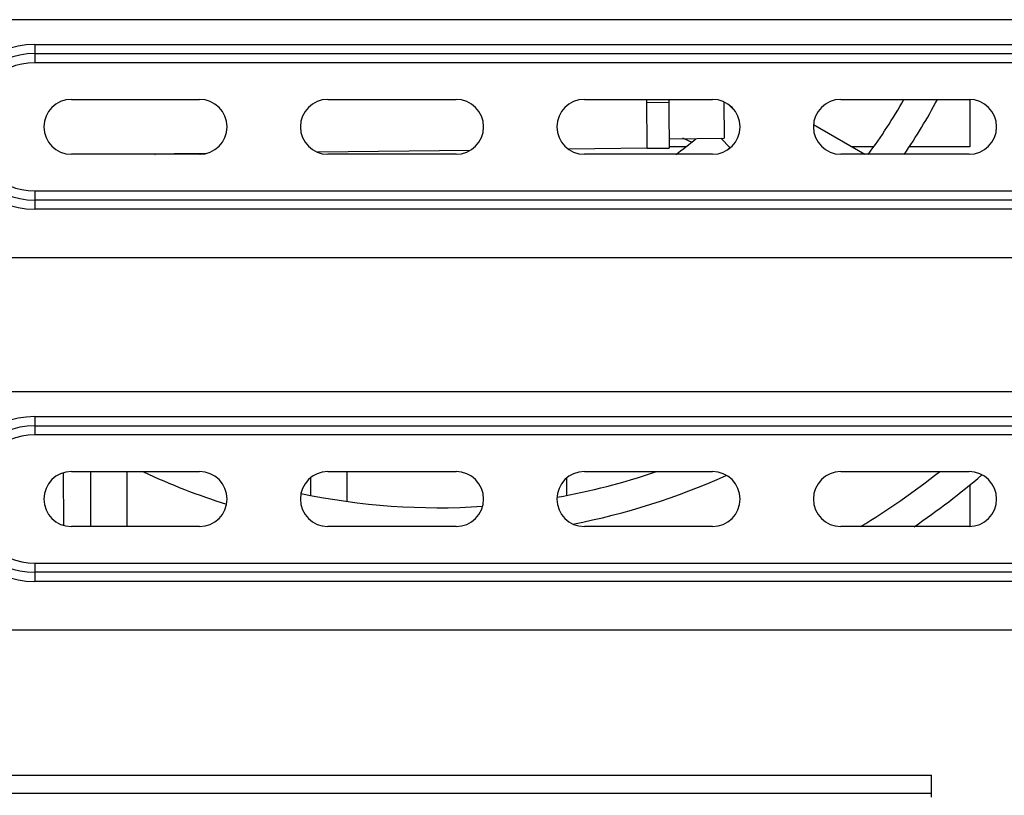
# Model space of a CAD drawing. Header units: millimetres. Extents: x 818 to 1412, y 141 to 561.
# Tile 15 of 86: x 940 to 954, y 390 to 401. Entities that reach past the tile are written whole.
import ezdxf

# ---------------------------------------------------------------- set-up
doc = ezdxf.new("R2010")
doc.units = ezdxf.units.MM
doc.header["$LTSCALE"] = 61.468
doc.layers.get('0').update_dxf_attribs({"linetype": 'CONTINUOUS'})

msp = doc.modelspace()

# ---------------------------------------------------------------- linework, layer by layer
at = {"linetype": 'Continuous'}
for p, q in [((963.8969, 400.7688), (937.1969, 400.7688)), ((940.4594, 400.4313), (960.7094, 400.4313)), ((940.4594, 400.4313), (940.4594, 400.1813)), ((940.4594, 400.3063), (960.7094, 400.3063)), ((960.7094, 400.1813), (940.4594, 400.1813)), ((940.9594, 399.6813), (942.7094, 399.6813)), ((944.4594, 399.6813), (946.2094, 399.6813)), ((947.9594, 399.6813), (949.7094, 399.6813)), ((948.8181, 399.0138), (948.8101, 399.6813)), ((948.8106, 399.6388), (949.1106, 399.6424)), ((949.1101, 399.6813), (949.1135, 399.4025)), ((949.8606, 399.6482), (949.8665, 399.1514)), ((950.0168, 399.5205), (949.9248, 399.6126)), ((951.4594, 399.6813), (953.2094, 399.6813)), ((953.2219, 399.6813), (953.2219, 399.0325)), ((949.1135, 399.4025), (949.1166, 399.1424)), ((951.0868, 399.336), (951.7879, 398.9313)), ((949.1166, 399.1424), (949.8665, 399.1514)), ((949.1166, 399.1424), (949.1181, 399.0174)), ((949.9508, 399.0208), (949.8207, 399.1509)), ((942.7094, 398.9313), (940.9594, 398.9313)), ((942.7914, 398.9416), (941.9347, 398.9313)), ((946.4003, 398.9848), (944.319, 398.9599)), ((946.2094, 398.9313), (944.4594, 398.9313)), ((948.8181, 399.0138), (947.7426, 399.0009)), ((949.7094, 398.9313), (947.9594, 398.9313)), ((948.8181, 399.0138), (949.1181, 399.0174)), ((949.3405, 399.0325), (949.1181, 399.0325)), ((953.2094, 398.9313), (951.4594, 398.9313)), ((951.9053, 399.0325), (951.6125, 399.0325)), ((953.2219, 399.0325), (952.3875, 399.0325)), ((940.4594, 398.4313), (960.7094, 398.4313)), ((940.4594, 398.4313), (940.4594, 398.1813)), ((960.7094, 398.3063), (940.4594, 398.3063)), ((960.7094, 398.1813), (940.4594, 398.1813)), ((963.8969, 397.5188), (937.1969, 397.5188)), ((963.8969, 395.6888), (937.1969, 395.6888)), ((940.4594, 395.3513), (960.7094, 395.3513)), ((940.4594, 395.3513), (940.4594, 395.1013)), ((940.4594, 395.2263), (960.7094, 395.2263)), ((960.7094, 395.1013), (940.4594, 395.1013)), ((940.9594, 394.6013), (942.7094, 394.6013)), ((941.2219, 394.6013), (941.2219, 393.8513)), ((941.7219, 393.8513), (941.7219, 394.6013)), ((944.4594, 394.6013), (946.2094, 394.6013)), ((944.7219, 394.1931), (944.7219, 394.6013)), ((947.9594, 394.6013), (949.7094, 394.6013)), ((951.4594, 394.6013), (953.2094, 394.6013)), ((940.8499, 394.5844), (940.852, 393.8722)), ((944.2219, 394.515), (944.2219, 394.2793)), ((947.7219, 394.2793), (947.7219, 394.5151)), ((953.2219, 394.4216), (953.2219, 393.8513)), ((940.8373, 393.8722), (940.852, 393.8722)), ((942.7094, 393.8513), (940.9594, 393.8513)), ((946.2094, 393.8513), (944.4594, 393.8513)), ((949.7094, 393.8513), (947.9594, 393.8513)), ((953.2094, 393.8513), (951.4594, 393.8513)), ((940.4594, 393.3513), (960.7094, 393.3513)), ((940.4594, 393.3513), (940.4594, 393.1013)), ((960.7094, 393.2263), (940.4594, 393.2263)), ((960.7094, 393.1013), (940.4594, 393.1013)), ((963.8969, 392.4388), (937.1969, 392.4388)), ((937.6969, 390.4575), (952.6969, 390.4575)), ((952.6969, 390.1575), (952.6969, 390.4575)), ((952.6969, 390.2075), (937.6969, 390.2075))]:
    msp.add_line(p, q, dxfattribs=at)
for centre, radius, start, end in [((940.4594, 399.3063), 1.125, 90, 270), ((940.4594, 399.3063), 1, 90, 270), ((940.4594, 399.3063), 0.875, 90, 270), ((940.9594, 399.3063), 0.375, 90, 270), ((942.7094, 399.3063), 0.375, 270, 90), ((944.4594, 399.3063), 0.375, 90, 270), ((946.2094, 399.3063), 0.375, 270, 90), ((947.9594, 399.3063), 0.375, 90, 270), ((949.7094, 399.3063), 0.375, 270, 90), ((945.9719, 403.2825), 5.425, 317.11306, 317.15055), ((951.4594, 399.3063), 0.375, 90, 270), ((945.9719, 403.2825), 7.3, 323.38869, 330.42224), ((945.9719, 403.2825), 7.7, 325.57643, 332.10708), ((953.2094, 399.3063), 0.375, 270, 90), ((945.9719, 403.2825), 5.425, 306.63017, 310.29535), ((947.0969, 393.9753), 5.625, 65.59778, 66.90389), ((945.9719, 403.2825), 5.825, 228.33563, 228.36562), ((945.9719, 403.2825), 5.425, 233.20424, 233.33399), ((945.9719, 403.2825), 5.825, 312.4666, 313.03235), ((940.4594, 394.2263), 1.125, 90, 270), ((940.4594, 394.2263), 1, 90, 270), ((940.4594, 394.2263), 0.875, 90, 270), ((940.9594, 394.2263), 0.375, 90, 270), ((942.7094, 394.2263), 0.375, 270, 90), ((944.4594, 394.2263), 0.375, 90, 270), ((946.2094, 394.2263), 0.375, 270, 90), ((947.9594, 394.2263), 0.375, 90, 270), ((949.7094, 394.2263), 0.375, 270, 90), ((951.4594, 394.2263), 0.375, 90, 270), ((953.2094, 394.2263), 0.375, 270, 90), ((945.9719, 403.2825), 9.575, 245.11358, 252.3988), ((945.9719, 403.2825), 9.175, 280.1431, 288.8218), ((945.9719, 403.2825), 9.575, 281.0184, 294.19175), ((945.9719, 403.2825), 11.05, 301.39971, 308.1894), ((945.9719, 403.2825), 11.45, 304.51522, 310.34234), ((945.9719, 403.2825), 9.175, 258.18361, 273.73909)]:
    msp.add_arc(centre, radius, start, end, dxfattribs=at)

doc.saveas('drawing.dxf')
